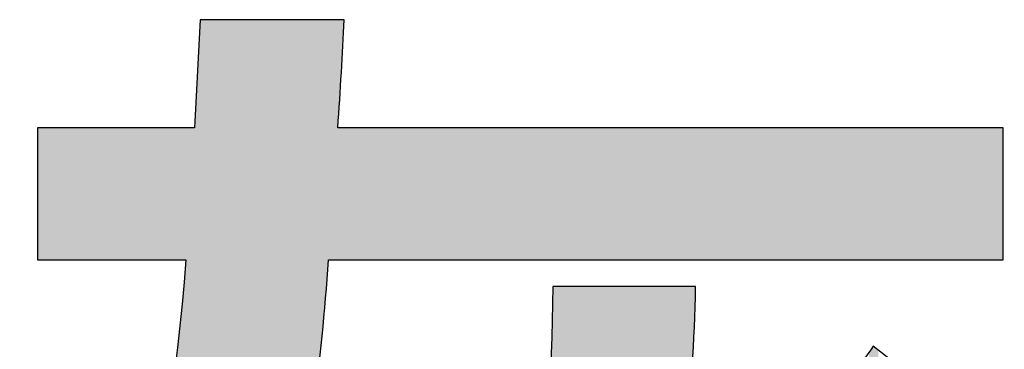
# Model space of a CAD drawing. Extents: x 68 to 125, y 76 to 211.
# Tile 85 of 89: x 99.861 to 102.253, y 210.565 to 211.367. Entities that reach past the tile are written whole.
import ezdxf

# ---------------------------------------------------------------- set-up
doc = ezdxf.new("R2010")
doc.units = 0
doc.layers.add('MAKE2D___U_53EF_U_89C1_U_0', color=7, linetype='CONTINUOUS')

# ---------------------------------------------------------------- blocks, each defined once
blk = doc.blocks.new('*U9')
at = {"layer": 'MAKE2D___U_53EF_U_89C1_U_0', "color": 252}
for points in [[(100.2998, 209.406), (100.2991, 211.3526), (100.2998, 211.3666)], [(100.3149, 209.4396), (100.2998, 211.3666), (100.3149, 211.3667)], [(100.2998, 209.406), (100.2998, 211.3666), (100.3149, 209.4396)], [(100.3149, 209.4396), (100.3149, 211.3667), (100.3497, 209.5176)], [(100.3497, 209.5176), (100.3149, 211.3667), (100.3497, 211.3667)], [(100.3497, 209.5176), (100.3497, 211.3667), (100.3562, 209.5352)], [(100.3562, 209.5352), (100.3497, 211.3667), (100.3562, 211.3667)], [(100.3562, 209.5352), (100.3562, 211.3667), (100.3576, 209.539)], [(100.3576, 209.539), (100.3562, 211.3667), (100.3576, 211.3667)], [(100.3576, 209.539), (100.3576, 211.3667), (100.3636, 209.5554)], [(100.3636, 209.5554), (100.3576, 211.3667), (100.3636, 211.3667)], [(100.3636, 209.5554), (100.3636, 211.3667), (100.3784, 209.5956)], [(100.3784, 209.5956), (100.3636, 211.3667), (100.3784, 211.3667)], [(100.3784, 209.5956), (100.3784, 211.3667), (100.3854, 209.6144)], [(100.3854, 209.6144), (100.3784, 211.3667), (100.3854, 211.3667)], [(100.3854, 209.6144), (100.3854, 211.3667), (100.4078, 209.6752)], [(100.4078, 209.6752), (100.3854, 211.3667), (100.4078, 211.3667)], [(100.4078, 209.6752), (100.4078, 211.3667), (100.4124, 209.6878)], [(100.4124, 209.6878), (100.4078, 211.3667), (100.4124, 211.3667)], [(100.4124, 209.6878), (100.4124, 211.3667), (100.4182, 209.707)], [(100.4182, 209.707), (100.4124, 211.3667), (100.4182, 211.3667)], [(100.4182, 209.707), (100.4182, 211.3667), (100.4672, 209.8697)], [(100.4672, 209.8697), (100.4182, 211.3667), (100.4672, 211.3667)], [(100.4672, 209.8697), (100.4672, 211.3667), (100.5126, 210.058)], [(100.5126, 210.058), (100.4672, 211.3667), (100.5126, 211.3667)], [(100.5126, 210.058), (100.5126, 211.3667), (100.5139, 210.0632)], [(100.5139, 210.0632), (100.5126, 211.3667), (100.5139, 211.3667)], [(100.5139, 210.0632), (100.5139, 211.3667), (100.5214, 210.1007)], [(100.5214, 210.1007), (100.5139, 211.3667), (100.5214, 211.3667)], [(100.5214, 210.1007), (100.5214, 211.3667), (100.5342, 210.1644)], [(100.5342, 210.1644), (100.5214, 211.3667), (100.5342, 211.3667)], [(100.5342, 210.1644), (100.5342, 211.3667), (100.539, 210.1901)], [(100.539, 210.1901), (100.5342, 211.3667), (100.539, 211.3667)], [(100.539, 210.1901), (100.539, 211.3667), (100.5399, 210.1945)], [(100.5399, 210.1945), (100.539, 211.3667), (100.5399, 211.3667)], [(100.5399, 210.1945), (100.5399, 211.3667), (100.5413, 210.1927)], [(100.5413, 210.1927), (100.5399, 211.3667), (100.5413, 211.3667)], [(100.5413, 210.1927), (100.5413, 211.3667), (100.5488, 210.1828)], [(100.5488, 210.1828), (100.5413, 211.3667), (100.5488, 211.3667)], [(100.5488, 210.1828), (100.5488, 211.3667), (100.554, 210.1761)], [(100.554, 210.1761), (100.5488, 211.3667), (100.554, 211.3667)], [(100.554, 210.1761), (100.554, 211.3667), (100.5556, 210.174)], [(100.5556, 210.174), (100.554, 211.3667), (100.5556, 211.3667)], [(100.5556, 210.174), (100.5556, 211.3667), (100.5573, 210.1717)], [(100.5573, 210.1717), (100.5556, 211.3667), (100.5573, 211.3667)], [(100.5573, 210.1717), (100.5573, 211.3667), (100.5603, 210.1679)], [(100.5603, 210.1679), (100.5573, 211.3667), (100.5603, 211.3667)], [(100.5603, 210.1679), (100.5603, 211.3667), (100.5646, 210.1623)], [(100.5646, 210.1623), (100.5603, 211.3667), (100.5646, 211.3667)], [(100.5646, 210.1623), (100.5646, 211.3667), (100.5748, 210.149)], [(100.5748, 210.149), (100.5646, 211.3667), (100.5748, 211.3667)], [(100.5748, 210.4189), (100.5748, 211.3667), (100.5753, 210.4225)], [(100.5753, 210.4225), (100.5748, 211.3667), (100.5753, 211.3667)], [(100.5753, 210.4225), (100.5753, 211.3667), (100.5763, 210.4299)], [(100.5763, 210.4299), (100.5753, 211.3667), (100.5763, 211.3667)], [(100.5763, 210.4299), (100.5763, 211.3667), (100.5787, 210.4509)], [(100.5787, 210.4509), (100.5763, 211.3667), (100.5787, 211.3667)], [(100.5787, 210.4509), (100.5787, 211.3667), (100.5844, 210.5008)], [(100.5844, 210.5008), (100.5787, 211.3667), (100.5844, 211.3667)], [(100.5844, 210.5008), (100.5844, 211.3667), (100.5935, 210.5809)], [(100.5935, 210.5809), (100.5844, 211.3667), (100.5935, 211.3667)], [(100.5935, 210.5809), (100.5935, 211.3667), (100.5955, 210.5976)], [(100.5955, 210.5976), (100.5935, 211.3667), (100.5955, 211.3667)], [(100.5955, 210.5976), (100.5955, 211.3667), (100.598, 210.6202)], [(100.598, 210.6202), (100.5955, 211.3667), (100.598, 211.3667)], [(100.598, 210.6202), (100.598, 211.3667), (100.6064, 210.7184)], [(100.6064, 210.7184), (100.598, 211.3667), (100.6064, 211.3667)], [(100.6064, 210.7184), (100.6064, 211.3667), (100.6094, 210.7601)], [(100.6094, 210.7601), (100.6064, 211.3667), (100.6094, 211.3667)], [(100.6094, 210.7601), (100.6094, 211.3667), (100.61, 210.7683)], [(100.61, 210.7683), (100.6094, 211.3667), (100.61, 211.3667)], [(100.61, 210.7683), (100.61, 211.3667), (100.6108, 210.7809)], [(100.6108, 210.7809), (100.61, 211.3667), (100.6108, 211.3667)], [(100.6108, 210.7809), (100.6108, 211.3667), (100.6146, 210.7831)], [(100.6146, 210.7831), (100.6108, 211.3667), (100.6146, 211.3667)], [(100.6146, 210.7831), (100.6146, 211.3667), (100.6267, 210.7831)], [(100.6267, 210.7831), (100.6146, 211.3667), (100.6267, 211.3667)], [(100.6267, 210.7831), (100.6267, 211.3667), (100.6342, 210.7831)], [(100.6342, 210.7831), (100.6267, 211.3667), (100.6342, 211.3667)], [(100.6342, 211.1081), (100.6342, 211.3667), (100.6353, 211.1257)], [(100.6353, 211.1257), (100.6342, 211.3667), (100.6353, 211.3667)], [(100.6353, 211.1257), (100.6353, 211.3667), (100.639, 211.1802)], [(100.639, 211.1802), (100.6353, 211.3667), (100.639, 211.3667)], [(100.639, 211.1802), (100.639, 211.3667), (100.6423, 211.2364)], [(100.6423, 211.2364), (100.639, 211.3667), (100.6423, 211.3667)], [(100.6423, 211.2364), (100.6423, 211.3667), (100.6434, 211.2562)], [(100.6434, 211.2562), (100.6423, 211.3667), (100.6434, 211.3667)], [(100.6434, 211.2562), (100.6434, 211.3667), (100.6459, 211.2986)], [(100.6459, 211.2986), (100.6434, 211.3667), (100.6459, 211.3667)], [(100.6459, 211.2986), (100.6459, 211.3667), (100.6472, 211.3192)], [(100.6472, 211.3192), (100.6459, 211.3667), (100.6472, 211.3667)], [(100.6472, 211.3192), (100.6472, 211.3667), (100.6489, 211.3529)], [(100.6489, 211.3529), (100.6472, 211.3667), (100.6489, 211.3667)], [(100.6489, 211.3529), (100.6489, 211.3667), (100.6494, 211.3667)], [(100.2991, 209.4042), (100.2972, 211.3185), (100.2991, 211.3526)], [(100.2991, 209.4042), (100.2991, 211.3526), (100.2998, 209.406)], [(100.2972, 209.4), (100.2946, 211.2718), (100.2972, 211.3185)], [(100.2972, 209.4), (100.2972, 211.3185), (100.2991, 209.4042)], [(100.2946, 209.3943), (100.289, 211.1701), (100.2946, 211.2718)], [(100.2946, 209.3943), (100.2946, 211.2718), (100.2972, 209.4)], [(100.289, 209.3818), (100.2868, 211.13), (100.289, 211.1701)], [(100.289, 209.3818), (100.289, 211.1701), (100.2946, 209.3943)], [(100.2868, 209.3768), (100.2855, 211.1068), (100.2868, 211.13)], [(100.2868, 209.3768), (100.2868, 211.13), (100.289, 209.3818)], [(99.9043, 210.7876), (99.9043, 211.1038), (99.9084, 210.7831)], [(99.9084, 210.7831), (99.9043, 211.1038), (99.9084, 211.1038)], [(99.9084, 210.7831), (99.9084, 211.1038), (99.9121, 210.7831)], [(99.9121, 210.7831), (99.9084, 211.1038), (99.9121, 211.1038)], [(99.9121, 210.7831), (99.9121, 211.1038), (99.9227, 210.7831)], [(99.9227, 210.7831), (99.9121, 211.1038), (99.9227, 211.1038)], [(99.9227, 210.7831), (99.9227, 211.1038), (99.9303, 210.7831)], [(99.9303, 210.7831), (99.9227, 211.1038), (99.9303, 211.1038)], [(99.9303, 210.7831), (99.9303, 211.1038), (99.9402, 210.7831)], [(99.9402, 210.7831), (99.9303, 211.1038), (99.9402, 211.1038)], [(99.9402, 210.7831), (99.9402, 211.1038), (99.9707, 210.7831)], [(99.9707, 210.7831), (99.9402, 211.1038), (99.9707, 211.1038)], [(99.9707, 210.7831), (99.9707, 211.1038), (99.9764, 210.7831)], [(99.9764, 210.7831), (99.9707, 211.1038), (99.9764, 211.1038)], [(99.9764, 210.7831), (99.9764, 211.1038), (99.9913, 210.7831)], [(99.9913, 210.7831), (99.9764, 211.1038), (99.9913, 211.1038)], [(99.9913, 210.7831), (99.9913, 211.1038), (99.9953, 210.7831)], [(99.9953, 210.7831), (99.9913, 211.1038), (99.9953, 211.1038)], [(99.9953, 210.7831), (99.9953, 211.1038), (100.0267, 210.7831)], [(100.0267, 210.7831), (99.9953, 211.1038), (100.0267, 211.1038)], [(100.0267, 210.7831), (100.0267, 211.1038), (100.0305, 210.7831)], [(100.0305, 210.7831), (100.0267, 211.1038), (100.0305, 211.1038)], [(100.0305, 210.7831), (100.0305, 211.1038), (100.0427, 210.7831)], [(100.0427, 210.7831), (100.0305, 211.1038), (100.0427, 211.1038)], [(100.0427, 210.7831), (100.0427, 211.1038), (100.061, 210.7831)], [(100.061, 210.7831), (100.0427, 211.1038), (100.061, 211.1038)], [(100.061, 210.7831), (100.061, 211.1038), (100.0666, 210.7831)], [(100.0666, 210.7831), (100.061, 211.1038), (100.0666, 211.1038)], [(100.0666, 210.7831), (100.0666, 211.1038), (100.1127, 210.7831)], [(100.1127, 210.7831), (100.0666, 211.1038), (100.1127, 211.1038)], [(100.1127, 210.7831), (100.1127, 211.1038), (100.1131, 210.7831)], [(100.1131, 210.7831), (100.1127, 211.1038), (100.1131, 211.1038)], [(100.1131, 210.7831), (100.1131, 211.1038), (100.1211, 210.7831)], [(100.1211, 210.7831), (100.1131, 211.1038), (100.1211, 211.1038)], [(100.1211, 210.7831), (100.1211, 211.1038), (100.1347, 210.7831)], [(100.1347, 210.7831), (100.1211, 211.1038), (100.1347, 211.1038)], [(100.1347, 210.7831), (100.1347, 211.1038), (100.1717, 210.7831)], [(100.1717, 210.7831), (100.1347, 211.1038), (100.1717, 211.1038)], [(100.1717, 210.7831), (100.1717, 211.1038), (100.1853, 210.7831)], [(100.1853, 210.7831), (100.1717, 211.1038), (100.1853, 211.1038)], [(100.1853, 210.7831), (100.1853, 211.1038), (100.1988, 210.7831)], [(100.1988, 210.7831), (100.1853, 211.1038), (100.1988, 211.1038)], [(100.1988, 210.7831), (100.1988, 211.1038), (100.2, 210.7831)], [(100.2, 210.7831), (100.1988, 211.1038), (100.2, 211.1038)], [(100.2, 210.7831), (100.2, 211.1038), (100.2126, 210.7831)], [(100.2126, 210.7831), (100.2, 211.1038), (100.2126, 211.1038)], [(100.2126, 210.7831), (100.2126, 211.1038), (100.244, 210.7831)], [(100.244, 210.7831), (100.2126, 211.1038), (100.244, 211.1038)], [(100.244, 210.7831), (100.244, 211.1038), (100.2446, 210.7831)], [(100.2446, 210.7831), (100.244, 211.1038), (100.2446, 211.1038)], [(100.2446, 210.7831), (100.2446, 211.1038), (100.2455, 210.7831)], [(100.2455, 210.7831), (100.2446, 211.1038), (100.2455, 211.1038)], [(100.2455, 210.7831), (100.2455, 211.1038), (100.2562, 210.7831)], [(100.2562, 210.7831), (100.2455, 211.1038), (100.2562, 211.1038)], [(100.2562, 210.7831), (100.2562, 211.1038), (100.2613, 210.7831)], [(100.2613, 210.7831), (100.2562, 211.1038), (100.2613, 211.1038)], [(100.2613, 210.7831), (100.2613, 211.1038), (100.2637, 210.7831)], [(100.2637, 210.7831), (100.2613, 211.1038), (100.2637, 211.1038)], [(100.2637, 210.7831), (100.2637, 211.1038), (100.2648, 210.7831)], [(100.2648, 210.7831), (100.2637, 211.1038), (100.2648, 211.1038)], [(100.2648, 210.7831), (100.2648, 211.1038), (100.2648, 210.7822)], [(100.2648, 210.7822), (100.2648, 211.1038), (100.2648, 211.1038)], [(100.2648, 209.3328), (100.2648, 211.1038), (100.2789, 209.359)], [(100.2789, 209.359), (100.2648, 211.1038), (100.2789, 211.1038)], [(100.2789, 209.359), (100.2789, 211.1038), (100.28, 209.3615)], [(100.28, 209.3615), (100.2789, 211.1038), (100.28, 211.1038)], [(100.2855, 209.374), (100.28, 211.1038), (100.2855, 211.1068)], [(100.28, 209.3615), (100.28, 211.1038), (100.2855, 209.374)], [(100.2855, 209.374), (100.2855, 211.1068), (100.2868, 209.3768)], [(100.6342, 210.7831), (100.6342, 211.1081), (100.6353, 210.7831)], [(100.6353, 210.7831), (100.6342, 211.1081), (100.6353, 211.1038)], [(100.6353, 210.7831), (100.6353, 211.1038), (100.639, 210.7831)], [(100.639, 210.7831), (100.6353, 211.1038), (100.639, 211.1038)], [(100.639, 210.7831), (100.639, 211.1038), (100.6423, 210.7831)], [(100.6423, 210.7831), (100.639, 211.1038), (100.6423, 211.1038)], [(100.6423, 210.7831), (100.6423, 211.1038), (100.6434, 210.7831)], [(100.6434, 210.7831), (100.6423, 211.1038), (100.6434, 211.1038)], [(100.6434, 210.7831), (100.6434, 211.1038), (100.6459, 210.7831)], [(100.6459, 210.7831), (100.6434, 211.1038), (100.6459, 211.1038)], [(100.6459, 210.7831), (100.6459, 211.1038), (100.6472, 210.7831)], [(100.6472, 210.7831), (100.6459, 211.1038), (100.6472, 211.1038)], [(100.6472, 210.7831), (100.6472, 211.1038), (100.6489, 210.7831)], [(100.6489, 210.7831), (100.6472, 211.1038), (100.6489, 211.1038)], [(100.6489, 210.7831), (100.6489, 211.1038), (100.6494, 210.7831)], [(100.6494, 210.7831), (100.6489, 211.1038), (100.6494, 211.1038)], [(100.6494, 210.7831), (100.6494, 211.1038), (100.6515, 210.7831)], [(100.6515, 210.7831), (100.6494, 211.1038), (100.6515, 211.1038)], [(100.6515, 210.7831), (100.6515, 211.1038), (100.6613, 210.7831)], [(100.6613, 210.7831), (100.6515, 211.1038), (100.6613, 211.1038)], [(100.6613, 210.7831), (100.6613, 211.1038), (100.6877, 210.7831)], [(100.6877, 210.7831), (100.6613, 211.1038), (100.6877, 211.1038)], [(100.6877, 210.7831), (100.6877, 211.1038), (100.691, 210.7831)], [(100.691, 210.7831), (100.6877, 211.1038), (100.691, 211.1038)], [(100.691, 210.7831), (100.691, 211.1038), (100.6953, 210.7831)], [(100.6953, 210.7831), (100.691, 211.1038), (100.6953, 211.1038)], [(100.6953, 210.7831), (100.6953, 211.1038), (100.7059, 210.7831)], [(100.7059, 210.7831), (100.6953, 211.1038), (100.7059, 211.1038)], [(100.7059, 210.7831), (100.7059, 211.1038), (100.7093, 210.7831)], [(100.7093, 210.7831), (100.7059, 211.1038), (100.7093, 211.1038)], [(100.7093, 210.7831), (100.7093, 211.1038), (100.7098, 210.7831)], [(100.7098, 210.7831), (100.7093, 211.1038), (100.7098, 211.1038)], [(100.7098, 210.7831), (100.7098, 211.1038), (100.7177, 210.7831)], [(100.7177, 210.7831), (100.7098, 211.1038), (100.7177, 211.1038)], [(100.7177, 210.7831), (100.7177, 211.1038), (100.7237, 210.7831)], [(100.7237, 210.7831), (100.7177, 211.1038), (100.7237, 211.1038)], [(100.7237, 210.7831), (100.7237, 211.1038), (100.7278, 210.7831)], [(100.7278, 210.7831), (100.7237, 211.1038), (100.7278, 211.1038)], [(100.7278, 210.7831), (100.7278, 211.1038), (100.7312, 210.7831)], [(100.7312, 210.7831), (100.7278, 211.1038), (100.7312, 211.1038)], [(100.7312, 210.7831), (100.7312, 211.1038), (100.764, 210.7831)], [(100.764, 210.7831), (100.7312, 211.1038), (100.764, 211.1038)], [(100.764, 210.7831), (100.764, 211.1038), (100.7773, 210.7831)], [(100.7773, 210.7831), (100.764, 211.1038), (100.7773, 211.1038)], [(100.7773, 210.7831), (100.7773, 211.1038), (100.7794, 210.7831)], [(100.7794, 210.7831), (100.7773, 211.1038), (100.7794, 211.1038)], [(100.7794, 210.7831), (100.7794, 211.1038), (100.789, 210.7831)], [(100.789, 210.7831), (100.7794, 211.1038), (100.789, 211.1038)], [(100.789, 210.7831), (100.789, 211.1038), (100.7927, 210.7831)], [(100.7927, 210.7831), (100.789, 211.1038), (100.7927, 211.1038)], [(100.7927, 210.7831), (100.7927, 211.1038), (100.8037, 210.7831)], [(100.8037, 210.7831), (100.7927, 211.1038), (100.8037, 211.1038)], [(100.8037, 210.7831), (100.8037, 211.1038), (100.8157, 210.7831)], [(100.8157, 210.7831), (100.8037, 211.1038), (100.8157, 211.1038)], [(100.8157, 210.7831), (100.8157, 211.1038), (100.8207, 210.7831)], [(100.8207, 210.7831), (100.8157, 211.1038), (100.8207, 211.1038)], [(100.8207, 210.7831), (100.8207, 211.1038), (100.8253, 210.7831)], [(100.8253, 210.7831), (100.8207, 211.1038), (100.8253, 211.1038)], [(100.8253, 210.7831), (100.8253, 211.1038), (100.8675, 210.7831)], [(100.8675, 210.7831), (100.8253, 211.1038), (100.8675, 211.1038)], [(100.8675, 210.7831), (100.8675, 211.1038), (100.8814, 210.7831)], [(100.8814, 210.7831), (100.8675, 211.1038), (100.8814, 211.1038)], [(100.8814, 210.7831), (100.8814, 211.1038), (100.8865, 210.7831)], [(100.8865, 210.7831), (100.8814, 211.1038), (100.8865, 211.1038)], [(100.8865, 210.7831), (100.8865, 211.1038), (100.8905, 210.7831)], [(100.8905, 210.7831), (100.8865, 211.1038), (100.8905, 211.1038)], [(100.8905, 210.7831), (100.8905, 211.1038), (100.931, 210.7831)], [(100.931, 210.7831), (100.8905, 211.1038), (100.931, 211.1038)], [(100.931, 210.7831), (100.931, 211.1038), (100.9507, 210.7831)], [(100.9507, 210.7831), (100.931, 211.1038), (100.9507, 211.1038)], [(100.9507, 210.7831), (100.9507, 211.1038), (100.9522, 210.7831)], [(100.9522, 210.7831), (100.9507, 211.1038), (100.9522, 211.1038)], [(100.9522, 210.7831), (100.9522, 211.1038), (100.9754, 210.7831)], [(100.9754, 210.7831), (100.9522, 211.1038), (100.9754, 211.1038)], [(100.9754, 210.7831), (100.9754, 211.1038), (100.9836, 210.7831)], [(100.9836, 210.7831), (100.9754, 211.1038), (100.9836, 211.1038)], [(100.9836, 210.7831), (100.9836, 211.1038), (101.0009, 210.7831)], [(101.0009, 210.7831), (100.9836, 211.1038), (101.0009, 211.1038)], [(101.0009, 210.7831), (101.0009, 211.1038), (101.017, 210.7831)], [(101.017, 210.7831), (101.0009, 211.1038), (101.017, 211.1038)], [(101.017, 210.7831), (101.017, 211.1038), (101.0208, 210.7831)], [(101.0208, 210.7831), (101.017, 211.1038), (101.0208, 211.1038)], [(101.0208, 210.7831), (101.0208, 211.1038), (101.0399, 210.7831)], [(101.0399, 210.7831), (101.0208, 211.1038), (101.0399, 211.1038)], [(101.0399, 210.7831), (101.0399, 211.1038), (101.0409, 210.7831)], [(101.0409, 210.7831), (101.0399, 211.1038), (101.0409, 211.1038)], [(101.0409, 210.7831), (101.0409, 211.1038), (101.0432, 210.7831)], [(101.0432, 210.7831), (101.0409, 211.1038), (101.0432, 211.1038)], [(101.0432, 210.7831), (101.0432, 211.1038), (101.0502, 210.7831)], [(101.0502, 210.7831), (101.0432, 211.1038), (101.0502, 211.1038)], [(101.0502, 210.7831), (101.0502, 211.1038), (101.0545, 210.7831)], [(101.0545, 210.7831), (101.0502, 211.1038), (101.0545, 211.1038)], [(101.0545, 210.7831), (101.0545, 211.1038), (101.0565, 210.7831)], [(101.0565, 210.7831), (101.0545, 211.1038), (101.0565, 211.1038)], [(101.0565, 210.7831), (101.0565, 211.1038), (101.0749, 210.7831)], [(101.0749, 210.7831), (101.0565, 211.1038), (101.0749, 211.1038)], [(101.0749, 210.7831), (101.0749, 211.1038), (101.0941, 210.7831)], [(101.0941, 210.7831), (101.0749, 211.1038), (101.0941, 211.1038)], [(101.0941, 210.7831), (101.0941, 211.1038), (101.103, 210.7831)], [(101.103, 210.7831), (101.0941, 211.1038), (101.103, 211.1038)], [(101.103, 210.7831), (101.103, 211.1038), (101.1251, 210.7831)], [(101.1251, 210.7831), (101.103, 211.1038), (101.1251, 211.1038)], [(101.1251, 210.7831), (101.1251, 211.1038), (101.1403, 210.7831)], [(101.1403, 210.7831), (101.1251, 211.1038), (101.1403, 211.1038)], [(101.1403, 210.7831), (101.1403, 211.1038), (101.1413, 210.7831)], [(101.1413, 210.7831), (101.1403, 211.1038), (101.1413, 211.1038)], [(101.1413, 210.7831), (101.1413, 211.1038), (101.1516, 210.7831)], [(101.1516, 210.7831), (101.1413, 211.1038), (101.1516, 211.1038)], [(101.1516, 210.7831), (101.1516, 211.1038), (101.156, 210.7831)], [(101.156, 210.7831), (101.1516, 211.1038), (101.156, 211.1038)], [(101.156, 210.7831), (101.156, 211.1038), (101.1609, 210.7831)], [(101.1609, 210.7831), (101.156, 211.1038), (101.1609, 211.1038)], [(101.1609, 210.7831), (101.1609, 211.1038), (101.1633, 210.7831)], [(101.1633, 210.7831), (101.1609, 211.1038), (101.1633, 211.1038)], [(101.1633, 210.7831), (101.1633, 211.1038), (101.1746, 210.7831)], [(101.1746, 210.7831), (101.1633, 211.1038), (101.1746, 211.1038)], [(101.1746, 210.7831), (101.1746, 211.1038), (101.2222, 210.7831)], [(101.2222, 210.7831), (101.1746, 211.1038), (101.2222, 211.1038)], [(101.2222, 210.7831), (101.2222, 211.1038), (101.2229, 210.7831)], [(101.2229, 210.7831), (101.2222, 211.1038), (101.2229, 211.1038)], [(101.2229, 210.7831), (101.2229, 211.1038), (101.2891, 210.7831)], [(101.2891, 210.7831), (101.2229, 211.1038), (101.2891, 211.1038)], [(101.2891, 210.7831), (101.2891, 211.1038), (101.3034, 210.7831)], [(101.3034, 210.7831), (101.2891, 211.1038), (101.3034, 211.1038)], [(101.3034, 210.7831), (101.3034, 211.1038), (101.3102, 210.7831)], [(101.3102, 210.7831), (101.3034, 211.1038), (101.3102, 211.1038)], [(101.3102, 210.7831), (101.3102, 211.1038), (101.3135, 210.7831)], [(101.3135, 210.7831), (101.3102, 211.1038), (101.3135, 211.1038)], [(101.3135, 210.7831), (101.3135, 211.1038), (101.3175, 210.7831)], [(101.3175, 210.7831), (101.3135, 211.1038), (101.3175, 211.1038)], [(101.3175, 210.7831), (101.3175, 211.1038), (101.3516, 210.7831)], [(101.3516, 210.7831), (101.3175, 211.1038), (101.3516, 211.1038)], [(101.3516, 210.7831), (101.3516, 211.1038), (101.362, 210.7831)], [(101.362, 210.7831), (101.3516, 211.1038), (101.362, 211.1038)], [(101.362, 210.7831), (101.362, 211.1038), (101.4273, 210.7831)], [(101.4273, 210.7831), (101.362, 211.1038), (101.4273, 211.1038)], [(101.4273, 210.7831), (101.4273, 211.1038), (101.4296, 210.7831)], [(101.4296, 210.7831), (101.4273, 211.1038), (101.4296, 211.1038)], [(101.4296, 210.7831), (101.4296, 211.1038), (101.4389, 210.7831)], [(101.4389, 210.7831), (101.4296, 211.1038), (101.4389, 211.1038)], [(101.4389, 210.7831), (101.4389, 211.1038), (101.4404, 210.7831)], [(101.4404, 210.7831), (101.4389, 211.1038), (101.4404, 211.1038)], [(101.4404, 210.7831), (101.4404, 211.1038), (101.4567, 210.7831)], [(101.4567, 210.7831), (101.4404, 211.1038), (101.4567, 211.1038)], [(101.4567, 210.7831), (101.4567, 211.1038), (101.4677, 210.7831)], [(101.4677, 210.7831), (101.4567, 211.1038), (101.4677, 211.1038)], [(101.4677, 210.7831), (101.4677, 211.1038), (101.4802, 210.7831)], [(101.4802, 210.7831), (101.4677, 211.1038), (101.4802, 211.1038)], [(101.4802, 210.7831), (101.4802, 211.1038), (101.4805, 210.7831)], [(101.4805, 210.7831), (101.4802, 211.1038), (101.4805, 211.1038)], [(101.4805, 210.7831), (101.4805, 211.1038), (101.4876, 210.7831)], [(101.4876, 210.7831), (101.4805, 211.1038), (101.4876, 211.1038)], [(101.4876, 210.7831), (101.4876, 211.1038), (101.4949, 210.7831)], [(101.4949, 210.7831), (101.4876, 211.1038), (101.4949, 211.1038)], [(101.4949, 210.7831), (101.4949, 211.1038), (101.496, 210.7831)], [(101.496, 210.7831), (101.4949, 211.1038), (101.496, 211.1038)], [(101.496, 210.7831), (101.496, 211.1038), (101.5001, 210.7831)], [(101.5001, 210.7831), (101.496, 211.1038), (101.5001, 211.1038)], [(101.5001, 210.7831), (101.5001, 211.1038), (101.502, 210.7831)], [(101.502, 210.7831), (101.5001, 211.1038), (101.502, 211.1038)], [(101.502, 210.7831), (101.502, 211.1038), (101.5028, 210.7831)], [(101.5028, 210.7831), (101.502, 211.1038), (101.5028, 211.1038)], [(101.5028, 210.7831), (101.5028, 211.1038), (101.503, 210.7831)], [(101.503, 210.7831), (101.5028, 211.1038), (101.503, 211.1038)], [(101.503, 210.7831), (101.503, 211.1038), (101.5032, 210.7831)], [(101.5032, 210.7831), (101.503, 211.1038), (101.5032, 211.1038)], [(101.5032, 210.7831), (101.5032, 211.1038), (101.5129, 210.7831)], [(101.5129, 210.7831), (101.5032, 211.1038), (101.5129, 211.1038)], [(101.5129, 210.7831), (101.5129, 211.1038), (101.5394, 210.7831)], [(101.5394, 210.7831), (101.5129, 211.1038), (101.5394, 211.1038)], [(101.5394, 210.7831), (101.5394, 211.1038), (101.5422, 210.7831)], [(101.5422, 210.7831), (101.5394, 211.1038), (101.5422, 211.1038)], [(101.5422, 210.7831), (101.5422, 211.1038), (101.5503, 210.7831)], [(101.5503, 210.7831), (101.5422, 211.1038), (101.5503, 211.1038)], [(101.5503, 210.7831), (101.5503, 211.1038), (101.5628, 210.7831)], [(101.5628, 210.7831), (101.5503, 211.1038), (101.5628, 211.1038)], [(101.5628, 210.7831), (101.5628, 211.1038), (101.579, 210.7831)], [(101.579, 210.7831), (101.5628, 211.1038), (101.579, 211.1038)], [(101.579, 210.7831), (101.579, 211.1038), (101.5807, 210.7831)], [(101.5807, 210.7831), (101.579, 211.1038), (101.5807, 211.1038)], [(101.5807, 210.7831), (101.5807, 211.1038), (101.5981, 210.7831)], [(101.5981, 210.7831), (101.5807, 211.1038), (101.5981, 211.1038)], [(101.5981, 210.7831), (101.5981, 211.1038), (101.6084, 210.7831)], [(101.6084, 210.7831), (101.5981, 211.1038), (101.6084, 211.1038)], [(101.6084, 210.7831), (101.6084, 211.1038), (101.6105, 210.7831)], [(101.6105, 210.7831), (101.6084, 211.1038), (101.6105, 211.1038)], [(101.6105, 210.7831), (101.6105, 211.1038), (101.6195, 210.7831)], [(101.6195, 210.7831), (101.6105, 211.1038), (101.6195, 211.1038)], [(101.6195, 210.7831), (101.6195, 211.1038), (101.666, 210.7831)], [(101.666, 210.7831), (101.6195, 211.1038), (101.666, 211.1038)], [(101.666, 210.7831), (101.666, 211.1038), (101.6754, 210.7831)], [(101.6754, 210.7831), (101.666, 211.1038), (101.6754, 211.1038)], [(101.6754, 210.7831), (101.6754, 211.1038), (101.6792, 210.7831)], [(101.6792, 210.7831), (101.6754, 211.1038), (101.6792, 211.1038)], [(101.6792, 210.7831), (101.6792, 211.1038), (101.7125, 210.7831)], [(101.7125, 210.7831), (101.6792, 211.1038), (101.7125, 211.1038)], [(101.7125, 210.7831), (101.7125, 211.1038), (101.714, 210.7831)], [(101.714, 210.7831), (101.7125, 211.1038), (101.714, 211.1038)], [(101.714, 210.7831), (101.714, 211.1038), (101.732, 210.7831)], [(101.732, 210.7831), (101.714, 211.1038), (101.732, 211.1038)], [(101.732, 210.7831), (101.732, 211.1038), (101.7339, 210.7831)], [(101.7339, 210.7831), (101.732, 211.1038), (101.7339, 211.1038)], [(101.7339, 210.7831), (101.7339, 211.1038), (101.7341, 210.7831)], [(101.7341, 210.7831), (101.7339, 211.1038), (101.7341, 211.1038)], [(101.7341, 210.7831), (101.7341, 211.1038), (101.7531, 210.7831)], [(101.7531, 210.7831), (101.7341, 211.1038), (101.7531, 211.1038)], [(101.7531, 210.7831), (101.7531, 211.1038), (101.7693, 210.7831)], [(101.7693, 210.7831), (101.7531, 211.1038), (101.7693, 211.1038)], [(101.7693, 210.7831), (101.7693, 211.1038), (101.7817, 210.7831)], [(101.7817, 210.7831), (101.7693, 211.1038), (101.7817, 211.1038)], [(101.7817, 210.7831), (101.7817, 211.1038), (101.7866, 210.7831)], [(101.7866, 210.7831), (101.7817, 211.1038), (101.7866, 211.1038)], [(101.7866, 210.7831), (101.7866, 211.1038), (101.7898, 210.7831)], [(101.7898, 210.7831), (101.7866, 211.1038), (101.7898, 211.1038)], [(101.7898, 210.7831), (101.7898, 211.1038), (101.7904, 210.7831)], [(101.7904, 210.7831), (101.7898, 211.1038), (101.7904, 211.1038)], [(101.7904, 210.7831), (101.7904, 211.1038), (101.7918, 210.7831)], [(101.7918, 210.7831), (101.7904, 211.1038), (101.7918, 211.1038)], [(101.7918, 210.7831), (101.7918, 211.1038), (101.7926, 210.7831)], [(101.7926, 210.7831), (101.7918, 211.1038), (101.7926, 211.1038)], [(101.7926, 210.7831), (101.7926, 211.1038), (101.8295, 210.7831)], [(101.8295, 210.7831), (101.7926, 211.1038), (101.8295, 211.1038)], [(101.8295, 210.7831), (101.8295, 211.1038), (101.8329, 210.7831)], [(101.8329, 210.7831), (101.8295, 211.1038), (101.8329, 211.1038)], [(101.8329, 210.7831), (101.8329, 211.1038), (101.8605, 210.7831)], [(101.8605, 210.7831), (101.8329, 211.1038), (101.8605, 211.1038)], [(101.8605, 210.7831), (101.8605, 211.1038), (101.8731, 210.7831)], [(101.8731, 210.7831), (101.8605, 211.1038), (101.8731, 211.1038)], [(101.8731, 210.7831), (101.8731, 211.1038), (101.8787, 210.7831)], [(101.8787, 210.7831), (101.8731, 211.1038), (101.8787, 211.1038)], [(101.8787, 210.7831), (101.8787, 211.1038), (101.9071, 210.7831)], [(101.9071, 210.7831), (101.8787, 211.1038), (101.9071, 211.1038)], [(101.9071, 210.7831), (101.9071, 211.1038), (101.9144, 210.7831)], [(101.9144, 210.7831), (101.9071, 211.1038), (101.9144, 211.1038)], [(101.9144, 210.7831), (101.9144, 211.1038), (101.9242, 210.7831)], [(101.9242, 210.7831), (101.9144, 211.1038), (101.9242, 211.1038)], [(101.9242, 210.7831), (101.9242, 211.1038), (101.9314, 210.7831)], [(101.9314, 210.7831), (101.9242, 211.1038), (101.9314, 211.1038)], [(101.9314, 210.7831), (101.9314, 211.1038), (101.9349, 210.7831)], [(101.9349, 210.7831), (101.9314, 211.1038), (101.9349, 211.1038)], [(101.9349, 210.7831), (101.9349, 211.1038), (101.9381, 210.7831)], [(101.9381, 210.7831), (101.9349, 211.1038), (101.9381, 211.1038)], [(101.9381, 210.7831), (101.9381, 211.1038), (101.9471, 210.7831)], [(101.9471, 210.7831), (101.9381, 211.1038), (101.9471, 211.1038)], [(101.9471, 210.7831), (101.9471, 211.1038), (101.9549, 210.7831)], [(101.9549, 210.7831), (101.9471, 211.1038), (101.9549, 211.1038)], [(101.9549, 210.7831), (101.9549, 211.1038), (101.9612, 210.7831)], [(101.9612, 210.7831), (101.9549, 211.1038), (101.9612, 211.1038)], [(101.9612, 210.7831), (101.9612, 211.1038), (101.9794, 210.7831)], [(101.9794, 210.7831), (101.9612, 211.1038), (101.9794, 211.1038)], [(101.9794, 210.7831), (101.9794, 211.1038), (101.9838, 210.7831)], [(101.9838, 210.7831), (101.9794, 211.1038), (101.9838, 211.1038)], [(101.9838, 210.7831), (101.9838, 211.1038), (102.0009, 210.7831)], [(102.0009, 210.7831), (101.9838, 211.1038), (102.0009, 211.1038)], [(102.0009, 210.7831), (102.0009, 211.1038), (102.0088, 210.7831)], [(102.0088, 210.7831), (102.0009, 211.1038), (102.0088, 211.1038)], [(102.0088, 210.7831), (102.0088, 211.1038), (102.0214, 210.7831)], [(102.0214, 210.7831), (102.0088, 211.1038), (102.0214, 211.1038)], [(102.0214, 210.7831), (102.0214, 211.1038), (102.0249, 210.7831)], [(102.0249, 210.7831), (102.0214, 211.1038), (102.0249, 211.1038)], [(102.0249, 210.7831), (102.0249, 211.1038), (102.0292, 210.7831)], [(102.0292, 210.7831), (102.0249, 211.1038), (102.0292, 211.1038)], [(102.0292, 210.7831), (102.0292, 211.1038), (102.0313, 210.7831)], [(102.0313, 210.7831), (102.0292, 211.1038), (102.0313, 211.1038)], [(102.0313, 210.7831), (102.0313, 211.1038), (102.0354, 210.7831)], [(102.0354, 210.7831), (102.0313, 211.1038), (102.0354, 211.1038)], [(102.0354, 210.7831), (102.0354, 211.1038), (102.0392, 210.7831)], [(102.0392, 210.7831), (102.0354, 211.1038), (102.0392, 211.1038)], [(102.0392, 210.7831), (102.0392, 211.1038), (102.0437, 210.7831)], [(102.0437, 210.7831), (102.0392, 211.1038), (102.0437, 211.1038)], [(102.0437, 210.7831), (102.0437, 211.1038), (102.0511, 210.7831)], [(102.0511, 210.7831), (102.0437, 211.1038), (102.0511, 211.1038)], [(102.0511, 210.7831), (102.0511, 211.1038), (102.0525, 210.7831)], [(102.0525, 210.7831), (102.0511, 211.1038), (102.0525, 211.1038)], [(102.0525, 210.7831), (102.0525, 211.1038), (102.0772, 210.7831)], [(102.0772, 210.7831), (102.0525, 211.1038), (102.0772, 211.1038)], [(102.0772, 210.7831), (102.0772, 211.1038), (102.0905, 210.7831)], [(102.0905, 210.7831), (102.0772, 211.1038), (102.0905, 211.1038)], [(102.0905, 210.7831), (102.0905, 211.1038), (102.1166, 210.7831)], [(102.1166, 210.7831), (102.0905, 211.1038), (102.1166, 211.1038)], [(102.1166, 210.7831), (102.1166, 211.1038), (102.1294, 210.7831)], [(102.1294, 210.7831), (102.1166, 211.1038), (102.1294, 211.1038)], [(102.1294, 210.7831), (102.1294, 211.1038), (102.1376, 210.7831)], [(102.1376, 210.7831), (102.1294, 211.1038), (102.1376, 211.1038)], [(102.1376, 210.7831), (102.1376, 211.1038), (102.1497, 210.7831)], [(102.1497, 210.7831), (102.1376, 211.1038), (102.1497, 211.1038)], [(102.1497, 210.7831), (102.1497, 211.1038), (102.1535, 210.7831)], [(102.1535, 210.7831), (102.1497, 211.1038), (102.1535, 211.1038)], [(102.1535, 210.7831), (102.1535, 211.1038), (102.1719, 210.7831)], [(102.1719, 210.7831), (102.1535, 211.1038), (102.1719, 211.1038)], [(102.1719, 210.7831), (102.1719, 211.1038), (102.175, 210.7831)], [(102.175, 210.7831), (102.1719, 211.1038), (102.175, 211.1038)], [(102.175, 210.7831), (102.175, 211.1038), (102.1806, 210.7831)], [(102.1806, 210.7831), (102.175, 211.1038), (102.1806, 211.1038)], [(102.1806, 210.7831), (102.1806, 211.1038), (102.1932, 210.7831)], [(102.1932, 210.7831), (102.1806, 211.1038), (102.1932, 211.1038)], [(102.1932, 210.7831), (102.1932, 211.1038), (102.1962, 210.7831)], [(102.1962, 210.7831), (102.1932, 211.1038), (102.1962, 211.1038)], [(102.1962, 210.7831), (102.1962, 211.1038), (102.2006, 210.7831)], [(102.2006, 210.7831), (102.1962, 211.1038), (102.2006, 211.1038)], [(102.2006, 210.7831), (102.2006, 211.1038), (102.2072, 210.7831)], [(102.2072, 210.7831), (102.2006, 211.1038), (102.2072, 211.1038)], [(102.2072, 210.7831), (102.2072, 211.1038), (102.2163, 210.7831)], [(102.2163, 210.7831), (102.2072, 211.1038), (102.2163, 211.1038)], [(102.2163, 210.7831), (102.2163, 211.1038), (102.217, 210.7831)], [(102.217, 210.7831), (102.2163, 211.1038), (102.217, 211.1038)], [(102.217, 210.7831), (102.217, 211.1038), (102.2194, 210.7831)], [(102.2194, 210.7831), (102.217, 211.1038), (102.2194, 211.1038)], [(102.2194, 210.7831), (102.2194, 211.1038), (102.2332, 210.7831)], [(102.2332, 210.7831), (102.2194, 211.1038), (102.2332, 211.1038)], [(102.2332, 210.7831), (102.2332, 211.1038), (102.2399, 210.7831)], [(102.2399, 210.7831), (102.2332, 211.1038), (102.2399, 211.1038)], [(102.2399, 210.7831), (102.2399, 211.1038), (102.242, 210.7831)], [(102.242, 210.7831), (102.2399, 211.1038), (102.242, 211.1038)], [(102.242, 210.7831), (102.242, 211.1038), (102.2482, 210.7835)], [(102.2482, 210.7835), (102.242, 211.1038), (102.2482, 211.1038)], [(102.2482, 210.7835), (102.2482, 211.1038), (102.249, 210.7835)], [(102.249, 210.7835), (102.2482, 211.1038), (102.249, 211.1038)], [(102.249, 210.7835), (102.249, 211.1038), (102.2499, 210.7836)], [(102.2499, 210.7836), (102.249, 211.1038), (102.2499, 211.1028)], [(102.2499, 210.7836), (102.2499, 211.1028), (102.2508, 210.7836)], [(102.2508, 210.7836), (102.2499, 211.1028), (102.2508, 211.1018)], [(100.2648, 209.3328), (100.2637, 210.7677), (100.2648, 210.7822)], [(100.2648, 209.3328), (100.2648, 210.7822), (100.2648, 209.3328)], [(100.2648, 209.3328), (100.2648, 210.7822), (100.2648, 210.7822)], [(100.2637, 209.3307), (100.2613, 210.7389), (100.2637, 210.7677)], [(100.2637, 209.3307), (100.2637, 210.7677), (100.2648, 209.3328)], [(100.2613, 209.3264), (100.2562, 210.6818), (100.2613, 210.7389)], [(100.2613, 209.3264), (100.2613, 210.7389), (100.2637, 209.3307)], [(101.156, 209.403), (101.1516, 210.536), (101.156, 210.718)], [(101.156, 209.403), (101.156, 210.718), (101.1609, 209.409)], [(101.1609, 209.409), (101.156, 210.718), (101.1609, 210.718)], [(101.1609, 209.409), (101.1609, 210.718), (101.1633, 209.412)], [(101.1633, 209.412), (101.1609, 210.718), (101.1633, 210.718)], [(101.1633, 209.412), (101.1633, 210.718), (101.1746, 209.426)], [(101.1746, 209.426), (101.1633, 210.718), (101.1746, 210.718)], [(101.1746, 209.426), (101.1746, 210.718), (101.2222, 209.4846)], [(101.2222, 209.4846), (101.1746, 210.718), (101.2222, 210.718)], [(101.2222, 209.4846), (101.2222, 210.718), (101.2229, 209.4857)], [(101.2229, 209.4857), (101.2222, 210.718), (101.2229, 210.718)], [(101.2229, 209.4857), (101.2229, 210.718), (101.2891, 209.5903)], [(101.2891, 209.5903), (101.2229, 210.718), (101.2891, 210.718)], [(101.2891, 209.5903), (101.2891, 210.718), (101.3034, 209.6174)], [(101.3034, 209.6174), (101.2891, 210.718), (101.3034, 210.718)], [(101.3034, 209.6174), (101.3034, 210.718), (101.3102, 209.6311)], [(101.3102, 209.6311), (101.3034, 210.718), (101.3102, 210.718)], [(101.3102, 209.6311), (101.3102, 210.718), (101.3135, 209.638)], [(101.3135, 209.638), (101.3102, 210.718), (101.3135, 210.718)], [(101.3135, 209.638), (101.3135, 210.718), (101.3175, 209.6324)], [(101.3175, 209.6324), (101.3135, 210.718), (101.3175, 210.718)], [(101.3175, 209.6324), (101.3175, 210.718), (101.3516, 209.5764)], [(101.3516, 209.5764), (101.3175, 210.718), (101.3516, 210.718)], [(101.3516, 209.5764), (101.3516, 210.718), (101.362, 209.5617)], [(101.362, 209.5617), (101.3516, 210.718), (101.362, 210.718)], [(101.362, 209.5617), (101.362, 210.718), (101.4273, 209.4695)], [(101.4273, 209.4695), (101.362, 210.718), (101.4273, 210.718)], [(101.4273, 209.4695), (101.4273, 210.718), (101.4296, 209.4667)], [(101.4296, 209.4667), (101.4273, 210.718), (101.4296, 210.718)], [(101.4296, 209.4667), (101.4296, 210.718), (101.4389, 209.4559)], [(101.4389, 209.4559), (101.4296, 210.718), (101.4389, 210.718)], [(101.4389, 210.0242), (101.4389, 210.718), (101.4404, 210.0463)], [(101.4404, 210.0463), (101.4389, 210.718), (101.4404, 210.718)], [(101.4404, 210.0463), (101.4404, 210.718), (101.4567, 210.1494)], [(101.4567, 210.1494), (101.4404, 210.718), (101.4567, 210.718)], [(101.4567, 210.1494), (101.4567, 210.718), (101.4677, 210.2189)], [(101.4677, 210.2189), (101.4567, 210.718), (101.4677, 210.718)], [(101.4677, 210.2189), (101.4677, 210.718), (101.4802, 210.3387)], [(101.4802, 210.3387), (101.4677, 210.718), (101.4802, 210.718)], [(101.4802, 210.3387), (101.4802, 210.718), (101.4805, 210.341)], [(101.4805, 210.341), (101.4802, 210.718), (101.4805, 210.718)], [(101.4805, 210.341), (101.4805, 210.718), (101.4876, 210.4098)], [(101.4876, 210.4098), (101.4805, 210.718), (101.4876, 210.718)], [(101.4876, 210.4098), (101.4876, 210.718), (101.4949, 210.531)], [(101.4949, 210.531), (101.4876, 210.718), (101.4949, 210.718)], [(101.4949, 210.531), (101.4949, 210.718), (101.496, 210.55)], [(101.496, 210.55), (101.4949, 210.718), (101.496, 210.718)], [(101.496, 210.55), (101.496, 210.718), (101.5001, 210.6191)], [(101.5001, 210.6191), (101.496, 210.718), (101.5001, 210.718)], [(101.5001, 210.6191), (101.5001, 210.718), (101.502, 210.6743)], [(101.502, 210.6743), (101.5001, 210.718), (101.502, 210.718)], [(101.502, 210.6743), (101.502, 210.718), (101.5028, 210.7023)], [(101.5028, 210.7023), (101.502, 210.718), (101.5028, 210.718)], [(101.5028, 210.7023), (101.5028, 210.718), (101.503, 210.7079)], [(101.503, 210.7079), (101.5028, 210.718), (101.503, 210.718)], [(101.503, 210.7079), (101.503, 210.718), (101.5032, 210.7164)], [(100.2562, 209.3167), (100.2455, 210.5832), (100.2562, 210.6818)], [(100.2562, 209.3167), (100.2562, 210.6818), (100.2613, 209.3264)], [(100.244, 209.2941), (100.2126, 210.3546), (100.244, 210.5698)], [(100.2446, 209.2952), (100.244, 210.5698), (100.2446, 210.5749)], [(100.244, 209.2941), (100.244, 210.5698), (100.2446, 209.2952)], [(100.2455, 209.2968), (100.2446, 210.5749), (100.2455, 210.5832)], [(100.2446, 209.2952), (100.2446, 210.5749), (100.2455, 209.2968)], [(100.2455, 209.2968), (100.2455, 210.5832), (100.2562, 209.3167)], [(101.9314, 210.0228), (101.9242, 210.5581), (101.9314, 210.5682)], [(101.9349, 210.0267), (101.9314, 210.5682), (101.9349, 210.5733)], [(101.9314, 210.0228), (101.9314, 210.5682), (101.9349, 210.0267)], [(101.9349, 210.0267), (101.9349, 210.5733), (101.9381, 210.0303)], [(101.9381, 210.0303), (101.9349, 210.5733), (101.9381, 210.5707)], [(101.9381, 210.0303), (101.9381, 210.5707), (101.9471, 210.0404)], [(101.9471, 210.0404), (101.9381, 210.5707), (101.9471, 210.5636)]]:
    blk.add_solid(points, dxfattribs=at)
blk = doc.blocks.new('BLOCK_2')
at = {"layer": 'MAKE2D___U_53EF_U_89C1_U_0'}
for points, knots in [([(99.9043, 211.1038), (99.9043, 211.1038), (100.2854, 211.1038), (100.2854, 211.1038), (100.2854, 211.1038), (100.2998, 211.3667), (100.2998, 211.3667), (100.2998, 211.3667), (100.6495, 211.3667), (100.6495, 211.3667), (100.6456, 211.2831), (100.6402, 211.1955), (100.6339, 211.1038), (100.6339, 211.1038), (102.2508, 211.1038), (102.2508, 211.1038), (102.2508, 211.1038), (102.2508, 210.7831), (102.2508, 210.7831), (102.2508, 210.7831), (100.611, 210.7831), (100.611, 210.7831), (100.6028, 210.6568), (100.5908, 210.5355), (100.5748, 210.4189), (100.5748, 210.4189), (100.7098, 210.5106), (100.7098, 210.5106), (100.7934, 210.4141), (100.9091, 210.2766), (101.0571, 210.0982), (101.0571, 210.0982), (100.7798, 209.8811), (100.7798, 209.8811), (100.7798, 209.8811), (100.5398, 210.1947), (100.5398, 210.1947), (100.4458, 209.6753), (100.2757, 209.2662), (100.0298, 208.9672), (99.9638, 209.136), (99.9076, 209.2702), (99.861, 209.3699), (100.0861, 209.7292), (100.2206, 210.2003), (100.2649, 210.7831), (100.2649, 210.7831), (99.9043, 210.7831), (99.9043, 210.7831), (99.9043, 210.7831), (99.9043, 211.1038), (99.9043, 211.1038)], [0, 0, 0, 0, 1, 1, 1, 2, 2, 2, 3, 3, 3, 4, 4, 4, 5, 5, 5, 6, 6, 6, 7, 7, 7, 8, 8, 8, 9, 9, 9, 10, 10, 10, 11, 11, 11, 12, 12, 12, 13, 13, 13, 14, 14, 14, 15, 15, 15, 16, 16, 16, 17, 17, 17, 17]), ([(101.156, 210.718), (101.156, 210.718), (101.5032, 210.718), (101.5032, 210.718), (101.4969, 210.4494), (101.4746, 210.2196), (101.4369, 210.0282), (101.6018, 209.6786), (101.8738, 209.4503), (102.2532, 209.3434), (102.1824, 209.2421), (102.1077, 209.1287), (102.0289, 209.0033), (101.7067, 209.1561), (101.4682, 209.3678), (101.3139, 209.6388), (101.1894, 209.3775), (100.9374, 209.1568), (100.5579, 208.9768), (100.4937, 209.0893), (100.4261, 209.1987), (100.3553, 209.3048), (100.6793, 209.4278), (100.8929, 209.5816), (100.9961, 209.7659), (101.0994, 209.9506), (101.1527, 210.2679), (101.156, 210.718)], [0, 0, 0, 0, 1, 1, 1, 2, 2, 2, 3, 3, 3, 4, 4, 4, 5, 5, 5, 6, 6, 6, 7, 7, 7, 8, 8, 8, 9, 9, 9, 9]), ([(102.2194, 210.349), (102.1214, 210.2348), (101.9792, 210.0749), (101.7926, 209.8691), (101.7926, 209.8691), (101.5394, 210.0934), (101.5394, 210.0934), (101.7372, 210.3152), (101.8689, 210.4753), (101.9349, 210.5733), (101.9349, 210.5733), (102.2194, 210.349), (102.2194, 210.349)], [0, 0, 0, 0, 1, 1, 1, 2, 2, 2, 3, 3, 3, 4, 4, 4, 4])]:
    blk.add_open_spline(points, degree=3, knots=knots, dxfattribs=at)
at = {"layer": 'MAKE2D___U_53EF_U_89C1_U_0', "color": 252}
blk.add_blockref('*U9', (0, 0), dxfattribs=at)

msp = doc.modelspace()

# ---------------------------------------------------------------- block references
at = {"layer": 'MAKE2D___U_53EF_U_89C1_U_0'}
msp.add_blockref('BLOCK_2', (0, 0), dxfattribs=at)

doc.saveas('drawing.dxf')
